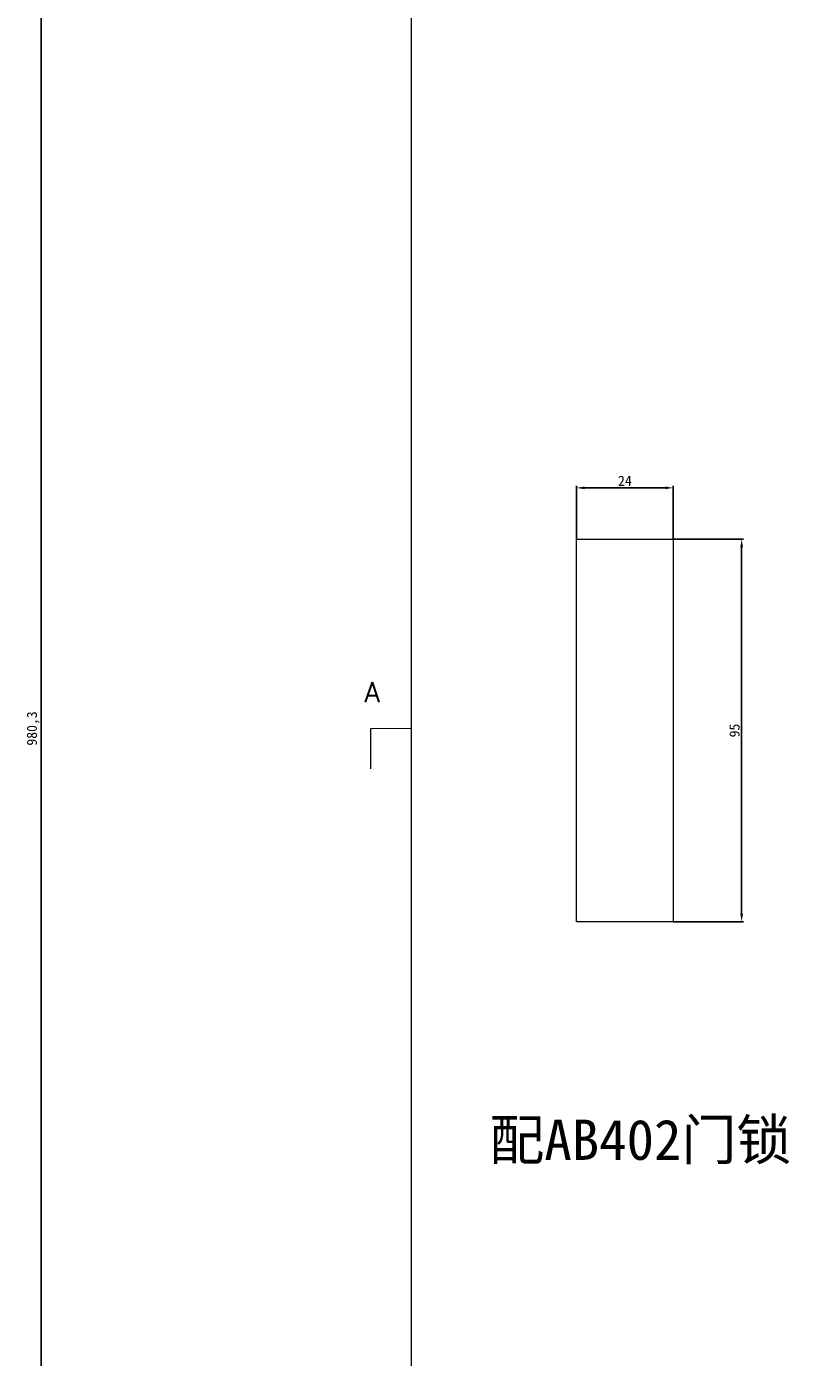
# Model space of a CAD drawing. Header units: millimetres. Extents: x 7284 to 21933, y -3393 to -31.
# Tile 50 of 57: x 15381 to 15576, y -2397 to -2067. Entities that reach past the tile are written whole.
import ezdxf

# ---------------------------------------------------------------- set-up
doc = ezdxf.new("R2010")
doc.units = ezdxf.units.MM
doc.header["$PDSIZE"] = -1
doc.layers.add('1', color=7, linetype='Continuous')
doc.layers.add('60', color=7, linetype='Continuous')
doc.layers.add('dim', color=84, linetype='Continuous', lineweight=9)
doc.styles.add('chinesef_fs', font='simplex.shx', dxfattribs={"bigfont": 'gbcbig.shx'})
doc.styles.get("Standard").update_dxf_attribs({"font": 'SimSun.ttf'})
doc.dimstyles.new('ISO-25', dxfattribs={"dimtxt": 2.5, "dimasz": 2.5, "dimexe": 1.25, "dimexo": 0.625, "dimtad": 1, "dimtxsty": 'Standard', "dimcen": 2.5, "dimadec": 0, "dimazin": 0, "dimtfac": 1, "dimtmove": 0, "dimatfit": 3, "dimfxl": 0, "dimarcsym": 0})

# ---------------------------------------------------------------- blocks, each defined once
blk = doc.blocks.new('*D80')
at = {"layer": 'Defpoints', "color": 0}
for p in [(15384.09, -1750.82), (15477.87, -1750.82), (15477.87, -2731.12)]:
    blk.add_point(p, dxfattribs=at)
at = {"layer": 'dim', "color": 0, "linetype": 'Continuous', "lineweight": -2}
for p, q in [((15477.87, -1750.82), (15383.59, -1750.82)), ((15384.09, -2729.12), (15384.09, -1752.82)), ((15477.87, -2731.12), (15383.59, -2731.12))]:
    blk.add_line(p, q, dxfattribs=at)
at = {"layer": 'dim', "color": 0}
for points in [[(15383.76, -1752.82), (15384.42, -1752.82), (15384.09, -1750.82)], [(15383.76, -2729.12), (15384.42, -2729.12), (15384.09, -2731.12)]]:
    blk.add_solid(points, dxfattribs=at)
at = {"layer": 'dim', "color": 0, "insert": (15382.13, -2240.97), "char_height": 2.5, "attachment_point": 5, "rotation": 90}
blk.add_mtext('980,3', dxfattribs=at)
blk = doc.blocks.new('*D147')
at = {"layer": 'Defpoints', "color": 0}
for p in [(15540.96, -2193.97), (15557.92, -2193.97), (15540.96, -2288.97)]:
    blk.add_point(p, dxfattribs=at)
at = {"layer": 'dim', "color": 0, "linetype": 'Continuous', "lineweight": -2}
for p, q in [((15540.96, -2193.97), (15558.42, -2193.97)), ((15557.92, -2286.97), (15557.92, -2195.97)), ((15540.96, -2288.97), (15558.42, -2288.97))]:
    blk.add_line(p, q, dxfattribs=at)
at = {"layer": 'dim', "color": 0}
for points in [[(15557.59, -2195.97), (15558.26, -2195.97), (15557.92, -2193.97)], [(15557.59, -2286.97), (15558.26, -2286.97), (15557.92, -2288.97)]]:
    blk.add_solid(points, dxfattribs=at)
at = {"layer": 'dim', "color": 0, "insert": (15556.17, -2241.47), "char_height": 2.5, "attachment_point": 5, "rotation": 90}
blk.add_mtext('95', dxfattribs=at)
blk = doc.blocks.new('*D148')
at = {"layer": 'Defpoints', "color": 0}
for p in [(15540.96, -2181.22), (15516.96, -2193.97), (15540.96, -2193.97)]:
    blk.add_point(p, dxfattribs=at)
at = {"layer": 'dim', "color": 0, "linetype": 'Continuous', "lineweight": -2}
for p, q in [((15516.96, -2193.97), (15516.96, -2180.72)), ((15540.96, -2193.97), (15540.96, -2180.72)), ((15518.96, -2181.22), (15538.96, -2181.22))]:
    blk.add_line(p, q, dxfattribs=at)
at = {"layer": 'dim', "color": 0}
for points in [[(15518.96, -2180.88), (15518.96, -2181.55), (15516.96, -2181.22)], [(15538.96, -2180.88), (15538.96, -2181.55), (15540.96, -2181.22)]]:
    blk.add_solid(points, dxfattribs=at)
at = {"layer": 'dim', "color": 0, "insert": (15528.96, -2179.47), "char_height": 2.5, "attachment_point": 5}
blk.add_mtext('24', dxfattribs=at)

msp = doc.modelspace()

# ---------------------------------------------------------------- linework, layer by layer
at = {"layer": '1', "color": 32, "linetype": 'Continuous', "lineweight": 13}
msp.add_line((15465.949, -2250.974), (15465.949, -2240.974), dxfattribs=at)
at = {"layer": '1', "color": 32, "linetype": 'Continuous', "lineweight": 25, "const_width": 0.26}
msp.add_lwpolyline([(15465.949, -2240.974), (15475.949, -2240.974)], dxfattribs=at)
at = {"layer": '60', "color": 7, "linetype": 'Continuous', "lineweight": 18}
for p, q in [((15475.958, -1752.731), (15475.958, -2729.217)), ((15516.958, -2288.974), (15516.958, -2193.974)), ((15516.958, -2193.974), (15540.958, -2193.974)), ((15540.958, -2193.974), (15540.958, -2288.974)), ((15540.958, -2288.974), (15516.958, -2288.974))]:
    msp.add_line(p, q, dxfattribs=at)
at = {"layer": '60', "color": 7, "linetype": 'Continuous', "lineweight": 13}
msp.add_line((15475.958, -1752.732), (15475.958, -2729.216), dxfattribs=at)

# ---------------------------------------------------------------- texts
at = {"layer": '1', "color": 5, "linetype": 'Continuous', "lineweight": 13, "insert": (15464.311, -2234.47), "char_height": 5, "attachment_point": 7, "line_spacing_factor": 0.903614, "style": 'chinesef_fs'}
msp.add_mtext('\\W0.9844;A', dxfattribs=at)
at = {"layer": 'dim', "color": 6, "insert": (15495.326, -2338.072), "char_height": 10, "width": 103.92035, "attachment_point": 1}
msp.add_mtext('配AB402门锁', dxfattribs=at)

# ---------------------------------------------------------------- dimensions: what is measured, and where the dimension line sits
at = {"layer": 'dim'}
dim = msp.add_linear_dim(base=(15384.091, -1750.824), p1=(15477.866, -2731.124), p2=(15477.866, -1750.824), angle=90, dimstyle='ISO-25', override={"dimasz": 2, "dimexe": 0.49975, "dimexo": 0, "dimgap": 0.49975, "dimadec": 2, "dimazin": 2, "dimtzin": 0, "dimarcsym": 1}, dxfattribs=at)
dim.commit()
dim.dimension.update_dxf_attribs({"geometry": '*D80', "text_midpoint": (15382.131, -2240.974)})
dim = msp.add_linear_dim(base=(15540.958, -2181.215), p1=(15516.958, -2193.974), p2=(15540.958, -2193.974), dimstyle='ISO-25', override={"dimasz": 2, "dimexe": 0.49975, "dimexo": 0, "dimgap": 0.49975, "dimadec": 2, "dimazin": 2, "dimtzin": 0, "dimarcsym": 1}, dxfattribs=at)
dim.commit()
dim.dimension.update_dxf_attribs({"geometry": '*D148', "text_midpoint": (15528.958, -2179.465)})
dim = msp.add_linear_dim(base=(15557.923, -2193.974), p1=(15540.958, -2288.974), p2=(15540.958, -2193.974), angle=90, dimstyle='ISO-25', override={"dimasz": 2, "dimexe": 0.49975, "dimexo": 0, "dimgap": 0.49975, "dimadec": 2, "dimazin": 2, "dimtzin": 0, "dimarcsym": 1}, dxfattribs=at)
dim.commit()
dim.dimension.update_dxf_attribs({"geometry": '*D147', "text_midpoint": (15557.923, -2241.474), "dimtype": 160})

doc.saveas('drawing.dxf')
